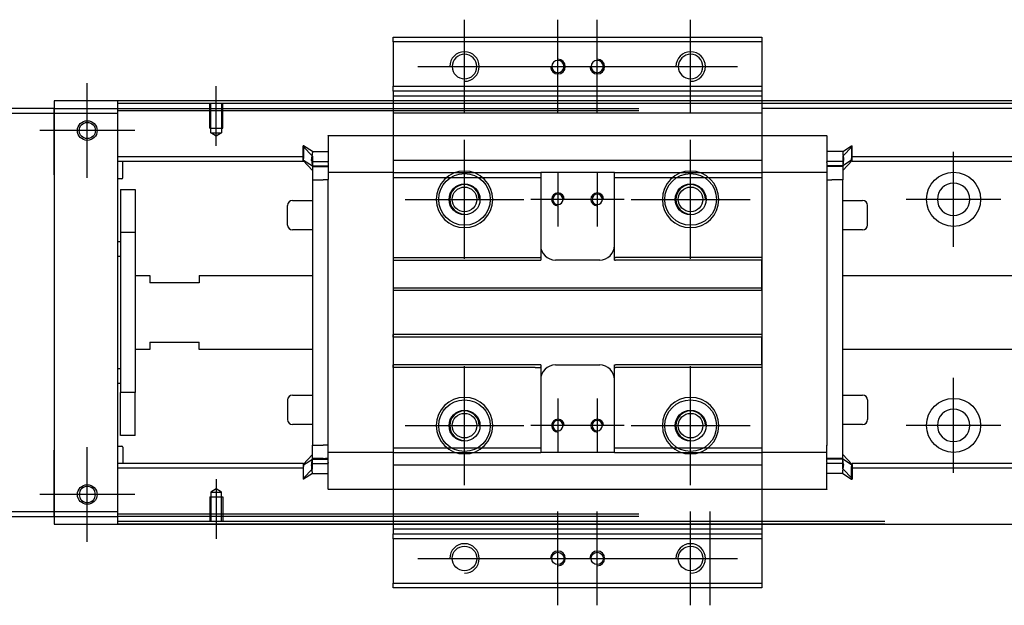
# Model space of a CAD drawing. Header units: millimetres. Extents: x -2774 to 3135, y -1571 to 860.
# Tile 256 of 256: x -2478 to -2278, y -93 to 26. Entities that reach past the tile are written whole.
import ezdxf
from ezdxf.lldxf.tags import DXFTag

# ---------------------------------------------------------------- set-up
doc = ezdxf.new("R2010")
doc.units = ezdxf.units.MM
doc.layers.get('0').update_dxf_attribs({"linetype": 'CONTINUOUS'})
tags = doc.linetypes.add('DASHED', pattern=[25.72, 12.86, -12.86]).pattern_tags.tags
tags[6:7] = [DXFTag(74, 4), DXFTag(75, 0), DXFTag(340, '0'), DXFTag(46, 0.0), DXFTag(50, 0.0), DXFTag(44, 0.0), DXFTag(45, 0.0)]
tags[4:5] = [DXFTag(74, 4), DXFTag(75, 0), DXFTag(340, '0'), DXFTag(46, 0.0), DXFTag(50, 0.0), DXFTag(44, 0.0), DXFTag(45, 0.0)]

msp = doc.modelspace()

# ---------------------------------------------------------------- linework, layer by layer
at = {"color": 0, "ltscale": 0.2}
for p, q in [((-2387.38, 6.92), (-2387.38, 25.97)), ((-2368.38, 6.92), (-2368.38, 25.97)), ((-2360.38, 6.92), (-2360.38, 25.97)), ((-2341.38, 6.92), (-2341.38, 25.97)), ((-2396.91, 16.44), (-2377.86, 16.44)), ((-2377.91, 16.44), (-2358.86, 16.44)), ((-2369.91, 16.44), (-2350.86, 16.44)), ((-2350.91, 16.44), (-2331.86, 16.44)), ((-2464.13, -6.21), (-2464.13, 13.09)), ((-2464.13, -6.08), (-2464.13, 12.97)), ((-2437.88, 0.3), (-2437.88, 12.44)), ((-2454.48, 3.44), (-2473.78, 3.44)), ((-2454.61, 3.44), (-2473.66, 3.44)), ((-2387.38, -22.66), (-2387.38, 1.54)), ((-2341.38, -22.66), (-2341.38, 1.54)), ((-2287.88, -20.21), (-2287.88, -0.91)), ((-2368.38, -5.06), (-2368.38, -16.06)), ((-2360.38, -5.06), (-2360.38, -16.06)), ((-2399.48, -10.56), (-2375.28, -10.56)), ((-2362.88, -10.56), (-2373.88, -10.56)), ((-2354.88, -10.56), (-2365.88, -10.56)), ((-2353.48, -10.56), (-2329.28, -10.56)), ((-2278.23, -10.56), (-2297.53, -10.56)), ((-2387.38, -68.66), (-2387.38, -44.46)), ((-2341.38, -68.66), (-2341.38, -44.46)), ((-2287.88, -66.16), (-2287.88, -46.86)), ((-2368.38, -51.06), (-2368.38, -62.06)), ((-2360.38, -51.06), (-2360.38, -62.06)), ((-2399.48, -56.56), (-2375.28, -56.56)), ((-2362.88, -56.56), (-2373.88, -56.56)), ((-2354.88, -56.56), (-2365.88, -56.56)), ((-2353.48, -56.56), (-2329.28, -56.56)), ((-2278.23, -56.51), (-2297.53, -56.51)), ((-2464.13, -80.21), (-2464.13, -60.91)), ((-2464.13, -80.08), (-2464.13, -61.03)), ((-2437.88, -67.41), (-2437.88, -79.56)), ((-2454.48, -70.56), (-2473.78, -70.56)), ((-2454.61, -70.56), (-2473.66, -70.56)), ((-2368.38, -93.08), (-2368.38, -74.03)), ((-2360.38, -93.08), (-2360.38, -74.03)), ((-2341.38, -93.08), (-2341.38, -74.03)), ((-2337.38, -93.08), (-2337.38, -74.03)), ((-2396.91, -83.56), (-2377.86, -83.56)), ((-2377.91, -83.56), (-2358.86, -83.56)), ((-2369.91, -83.56), (-2350.86, -83.56)), ((-2350.91, -83.56), (-2331.86, -83.56))]:
    msp.add_line(p, q, dxfattribs=at)
at = {"color": 0, "linetype": 'Continuous'}
for p, q in [((-2401.88, 21.44), (-2401.88, 22.44)), ((-2401.88, 22.44), (-2326.88, 22.44)), ((-2326.88, 22.44), (-2326.88, 21.44)), ((-2401.88, 21.44), (-2401.88, 12.44)), ((-2326.88, 21.44), (-2401.88, 21.44)), ((-2326.88, 21.44), (-2326.88, 12.44)), ((-2401.88, 12.44), (-2326.88, 12.44)), ((-2401.88, 11.44), (-2401.88, 12.44)), ((-2326.88, 12.44), (-2326.88, 11.44)), ((-2401.88, 11.44), (-2401.88, 9.44)), ((-2326.88, 11.44), (-2401.88, 11.44)), ((-2326.88, 11.44), (-2326.88, 9.44)), ((-2004.88, 9.44), (-2470.88, 9.44)), ((-2470.88, 9.44), (-2470.88, 7.94)), ((-2457.88, 8.94), (-2457.88, 9.44)), ((-2301.88, 8.94), (-2457.88, 8.94)), ((-2457.88, 7.94), (-2457.88, 8.94)), ((-2401.88, 9.44), (-2401.88, 6.94)), ((-2326.88, 9.44), (-2326.88, 6.94)), ((-2470.88, 7.94), (-2544.88, 7.94)), ((-2544.88, 6.94), (-2470.88, 6.94)), ((-2470.88, 6.94), (-2470.88, 7.94)), ((-2470.88, 7.94), (-2470.88, -3.98)), ((-2470.88, 6.94), (-2457.88, 6.94)), ((-2470.88, -5.56), (-2470.88, 6.94)), ((-2457.88, 6.94), (-2457.88, 7.94)), ((-2457.88, -74.06), (-2457.88, 6.94)), ((-2401.88, 6.94), (-2401.88, -74.06)), ((-2326.88, 6.94), (-2326.88, -74.06)), ((-2470.88, -3.98), (-2470.88, -6.46)), ((-2470.88, -5.56), (-2470.88, -61.56)), ((-2470.88, -6.46), (-2470.88, -11.16)), ((-2401.88, -6.08), (-2401.88, -22.36)), ((-2470.88, -11.16), (-2470.88, -13.64)), ((-2470.88, -13.64), (-2470.88, -53.48)), ((-2470.88, -53.48), (-2470.88, -55.96)), ((-2470.88, -55.96), (-2470.88, -60.66)), ((-2470.88, -60.66), (-2470.88, -63.14)), ((-2470.88, -74.06), (-2470.88, -61.56)), ((-2470.88, -63.14), (-2470.88, -75.06)), ((-2470.88, -74.06), (-2544.88, -74.06)), ((-2470.88, -75.06), (-2470.88, -74.06)), ((-2457.88, -74.06), (-2470.88, -74.06)), ((-2457.88, -75.06), (-2457.88, -74.06)), ((-2401.88, -74.06), (-2401.88, -76.56)), ((-2326.88, -74.06), (-2326.88, -76.56)), ((-2544.88, -75.06), (-2470.88, -75.06)), ((-2470.88, -75.06), (-2457.88, -75.06)), ((-2470.88, -75.06), (-2470.88, -76.56)), ((-2457.88, -76.06), (-2457.88, -75.06)), ((-2301.88, -76.06), (-2457.88, -76.06)), ((-2457.88, -76.56), (-2457.88, -76.06)), ((-2470.88, -76.56), (-2004.88, -76.56)), ((-2401.88, -76.56), (-2401.88, -78.56)), ((-2326.88, -76.56), (-2326.88, -78.56)), ((-2401.88, -79.56), (-2401.88, -78.56)), ((-2401.88, -78.56), (-2326.88, -78.56)), ((-2401.88, -79.56), (-2401.88, -88.56)), ((-2326.88, -79.56), (-2401.88, -79.56)), ((-2326.88, -78.56), (-2326.88, -79.56)), ((-2326.88, -79.56), (-2326.88, -88.56)), ((-2401.88, -89.56), (-2401.88, -88.56)), ((-2401.88, -88.56), (-2326.88, -88.56)), ((-2326.88, -89.56), (-2401.88, -89.56)), ((-2326.88, -88.56), (-2326.88, -89.56))]:
    msp.add_line(p, q, dxfattribs=at)
at = {"color": 0, "linetype": 'DASHED'}
for p, q in [((-2326.88, 11.44), (-2401.88, 11.44)), ((-2326.88, 10.44), (-2401.88, 10.44)), ((-2017.88, 8.94), (-2326.88, 8.94)), ((-2470.88, 7.94), (-2351.88, 7.94)), ((-2351.88, 7.44), (-2457.88, 7.44)), ((-2326.88, 6.94), (-2401.88, 6.94)), ((-2017.88, 7.94), (-2326.88, 7.94)), ((-2415.13, 2.35), (-2415.13, 2.4)), ((-2415.13, 2.35), (-2415.13, -2.96)), ((-2313.63, 2.35), (-2313.63, 2.4)), ((-2313.63, 2.35), (-2313.63, -2.96)), ((-2420.13, 0.32), (-2420.23, 0.32)), ((-2420.23, -2.22), (-2420.23, 0.32)), ((-2420.23, 0.22), (-2418.33, -1.76)), ((-2418.33, -0.84), (-2420.13, 0.32)), ((-2420.13, 0.32), (-2420.13, -2.22)), ((-2310.43, -0.84), (-2308.63, 0.32)), ((-2308.53, 0.22), (-2310.43, -1.76)), ((-2308.63, 0.32), (-2308.53, 0.32)), ((-2308.63, 0.32), (-2308.63, -2.22)), ((-2308.53, -2.22), (-2308.53, 0.32)), ((-2418.33, -0.84), (-2415.13, -0.84)), ((-2310.43, -0.84), (-2313.63, -0.84)), ((-2313.62, -1.88), (-2313.63, -1.88)), ((-2420.23, -2.58), (-2420.23, -2.22)), ((-2420.23, -2.58), (-2420.13, -2.58)), ((-2420.23, -2.68), (-2420.23, -2.58)), ((-2418.33, -4.66), (-2420.23, -2.68)), ((-2420.13, -2.58), (-2420.13, -2.22)), ((-2420.13, -2.58), (-2418.33, -3.73)), ((-2418.33, -2.82), (-2418.33, -3.88)), ((-2418.33, -3.73), (-2415.13, -3.73)), ((-2416.13, -3.88), (-2418.33, -3.88)), ((-2418.33, -3.88), (-2418.33, -6.58)), ((-2415.13, -3.88), (-2415.63, -3.88)), ((-2415.13, -3.08), (-2415.13, -2.96)), ((-2415.13, -3.08), (-2415.13, -5.08)), ((-2401.88, -2.59), (-2326.88, -2.59)), ((-2313.63, -3.08), (-2313.63, -2.96)), ((-2313.63, -3.08), (-2313.63, -2.96)), ((-2313.63, -3.08), (-2313.63, -5.08)), ((-2310.43, -3.73), (-2313.63, -3.73)), ((-2310.31, -2.88), (-2313.62, -2.88)), ((-2308.63, -2.58), (-2310.43, -3.73)), ((-2310.43, -4.66), (-2308.53, -2.68)), ((-2310.43, -2.82), (-2310.43, -3.88)), ((-2310.43, -3.88), (-2310.43, -6.58)), ((-2308.63, -2.58), (-2308.63, -2.22)), ((-2308.53, -2.58), (-2308.63, -2.58)), ((-2308.53, -2.58), (-2308.53, -2.22)), ((-2308.53, -2.68), (-2308.53, -2.58)), ((-2415.13, -4.38), (-2415.13, -4.38)), ((-2415.13, -5.08), (-2415.13, -5.81)), ((-2415.13, -5.81), (-2415.13, -6.54)), ((-2401.88, -5.08), (-2401.88, -6.08)), ((-2372.13, -5.08), (-2371.88, -5.08)), ((-2371.88, -5.08), (-2371.88, -6.08)), ((-2356.88, -5.08), (-2371.88, -5.08)), ((-2356.88, -6.08), (-2356.88, -5.08)), ((-2313.63, -4.38), (-2313.63, -4.38)), ((-2313.63, -5.08), (-2313.63, -5.81)), ((-2313.63, -5.81), (-2313.63, -6.54)), ((-2418.33, -6.58), (-2416.13, -6.58)), ((-2415.13, -6.58), (-2416.13, -6.58)), ((-2372.13, -6.08), (-2371.88, -6.08)), ((-2313.63, -6.58), (-2312.63, -6.58)), ((-2310.43, -6.58), (-2312.63, -6.58)), ((-2423.38, -15.78), (-2423.38, -11.78)), ((-2423.38, -11.78), (-2423.38, -11.78)), ((-2422.38, -10.78), (-2418.33, -10.78)), ((-2310.43, -10.78), (-2306.38, -10.78)), ((-2305.38, -15.78), (-2305.38, -11.78)), ((-2401.91, -13.76), (-2401.88, -13.76)), ((-2418.33, -16.78), (-2422.38, -16.78)), ((-2306.38, -16.78), (-2310.43, -16.78)), ((-2401.88, -22.36), (-2401.88, -22.91)), ((-2401.88, -22.91), (-2401.88, -28.56)), ((-2326.88, -22.36), (-2326.88, -22.91)), ((-2326.88, -28.56), (-2326.88, -22.91)), ((-2401.88, -28.56), (-2401.88, -29.11)), ((-2401.88, -29.11), (-2401.88, -38.01)), ((-2326.88, -29.11), (-2326.88, -28.56)), ((-2401.88, -38.56), (-2401.88, -38.01)), ((-2326.88, -38.01), (-2326.88, -38.56)), ((-2401.88, -38.56), (-2401.88, -44.21)), ((-2326.88, -44.21), (-2326.88, -38.56)), ((-2401.88, -44.76), (-2401.88, -44.21)), ((-2401.88, -44.76), (-2401.88, -61.04)), ((-2326.88, -44.21), (-2340.63, -44.21)), ((-2326.88, -44.21), (-2326.88, -44.76)), ((-2326.88, -44.76), (-2326.88, -61.04)), ((-2423.38, -51.34), (-2423.38, -55.34)), ((-2422.38, -50.34), (-2418.33, -50.34)), ((-2418.33, -56.34), (-2422.38, -56.34)), ((-2418.33, -63.24), (-2418.33, -60.54)), ((-2418.33, -60.54), (-2416.13, -60.54)), ((-2415.13, -60.54), (-2416.13, -60.54)), ((-2415.13, -61.31), (-2415.13, -60.58)), ((-2415.13, -62.04), (-2415.13, -61.31)), ((-2415.13, -64.04), (-2415.13, -62.04)), ((-2401.88, -61.04), (-2401.88, -62.04)), ((-2356.88, -62.04), (-2356.88, -61.04)), ((-2326.88, -61.04), (-2326.88, -62.04)), ((-2313.63, -62.04), (-2313.63, -60.54)), ((-2313.63, -64.04), (-2313.63, -62.04)), ((-2418.33, -62.46), (-2420.23, -64.44)), ((-2420.13, -64.54), (-2418.33, -63.39)), ((-2418.33, -64.29), (-2418.33, -63.24)), ((-2416.13, -63.24), (-2418.33, -63.24)), ((-2418.33, -63.39), (-2415.13, -63.39)), ((-2415.13, -63.24), (-2415.63, -63.24)), ((-2415.13, -62.74), (-2415.13, -62.74)), ((-2415.13, -69.47), (-2415.13, -64.04)), ((-2415.13, -64.04), (-2415.13, -64.16)), ((-2313.63, -62.74), (-2313.63, -62.74)), ((-2313.63, -63.24), (-2313.13, -63.24)), ((-2310.43, -63.39), (-2313.63, -63.39)), ((-2313.63, -64.04), (-2313.63, -64.16)), ((-2313.63, -64.04), (-2313.63, -64.16)), ((-2310.43, -62.46), (-2308.53, -64.44)), ((-2310.43, -64.29), (-2310.43, -63.24)), ((-2308.63, -64.54), (-2310.43, -63.39)), ((-2420.23, -64.44), (-2420.23, -64.54)), ((-2420.23, -64.54), (-2420.23, -64.89)), ((-2420.23, -64.54), (-2420.13, -64.54)), ((-2420.23, -64.89), (-2420.23, -67.43)), ((-2420.23, -67.33), (-2418.33, -65.35)), ((-2420.13, -64.54), (-2420.13, -64.89)), ((-2420.13, -67.43), (-2420.13, -64.89)), ((-2418.45, -64.24), (-2415.14, -64.24)), ((-2310.31, -64.24), (-2313.62, -64.24)), ((-2308.63, -64.54), (-2308.63, -64.89)), ((-2308.53, -64.54), (-2308.63, -64.54)), ((-2308.53, -64.44), (-2308.53, -64.54)), ((-2308.53, -64.54), (-2308.53, -64.89)), ((-2420.13, -67.43), (-2420.23, -67.43)), ((-2418.33, -66.28), (-2420.13, -67.43)), ((-2418.33, -66.28), (-2415.13, -66.28)), ((-2415.13, -69.47), (-2415.13, -69.52))]:
    msp.add_line(p, q, dxfattribs=at)
at = {"color": 0, "linetype": 'DASHED', "ltscale": 0.1}
for p, q in [((-2439.18, 3.94), (-2439.18, 8.94)), ((-2438.96, 2.94), (-2438.96, 8.94)), ((-2436.81, 8.94), (-2436.81, 2.94)), ((-2436.58, 3.94), (-2436.58, 8.94)), ((-2439.18, 3.94), (-2436.58, 3.94)), ((-2437.88, 2.3), (-2438.96, 2.94)), ((-2438.96, 2.94), (-2436.81, 2.94)), ((-2436.81, 2.94), (-2437.88, 2.3)), ((-2437.88, -69.42), (-2438.96, -70.06)), ((-2438.96, -70.06), (-2438.96, -76.06)), ((-2438.96, -70.06), (-2436.81, -70.06)), ((-2436.81, -70.06), (-2437.88, -69.42)), ((-2436.81, -76.06), (-2436.81, -70.06)), ((-2439.18, -71.06), (-2436.58, -71.06)), ((-2439.18, -71.06), (-2439.18, -76.06)), ((-2436.58, -71.06), (-2436.58, -76.06))]:
    msp.add_line(p, q, dxfattribs=at)
at = {"color": 0, "linetype": 'DASHED', "ltscale": 0.6}
for p, q in [((-2415.13, 2.4), (-2313.63, 2.4)), ((-2420.13, -1.88), (-2457.88, -1.88)), ((-2017.88, -1.88), (-2308.53, -1.88)), ((-2420.13, -2.88), (-2457.88, -2.88)), ((-2456.88, -6.2), (-2456.88, -2.88)), ((-2418.45, -2.88), (-2415.14, -2.88)), ((-2017.88, -2.88), (-2308.53, -2.88)), ((-2401.88, -5.08), (-2415.13, -5.08)), ((-2356.88, -5.08), (-2326.88, -5.08)), ((-2326.88, -5.08), (-2326.88, -6.08)), ((-2313.63, -5.08), (-2326.88, -5.08)), ((-2457.08, -6.4), (-2457.88, -6.4)), ((-2418.33, -6.58), (-2418.33, -60.54)), ((-2415.13, -60.58), (-2415.13, -6.54)), ((-2371.88, -6.08), (-2371.88, -22.36)), ((-2356.88, -6.08), (-2326.88, -6.08)), ((-2356.88, -22.36), (-2356.88, -6.08)), ((-2313.63, -6.54), (-2313.63, -60.58)), ((-2310.43, -63.39), (-2310.43, -6.58)), ((-2457.38, -8.56), (-2454.38, -8.56)), ((-2457.38, -8.56), (-2457.38, -17.31)), ((-2454.38, -8.56), (-2454.38, -17.31)), ((-2454.38, -17.31), (-2457.38, -17.31)), ((-2457.38, -17.31), (-2457.38, -49.81)), ((-2454.38, -17.31), (-2454.38, -49.81)), ((-2457.88, -19.15), (-2457.38, -19.15)), ((-2457.38, -22.15), (-2457.88, -22.15)), ((-2401.88, -22.36), (-2372.99, -22.36)), ((-2401.88, -22.91), (-2371.88, -22.91)), ((-2371.88, -22.36), (-2371.88, -22.91)), ((-2359.88, -22.91), (-2368.88, -22.91)), ((-2356.88, -22.91), (-2356.88, -22.36)), ((-2356.88, -22.91), (-2356.63, -22.91)), ((-2340.63, -22.91), (-2356.63, -22.91)), ((-2326.88, -22.91), (-2340.63, -22.91)), ((-2454.38, -26.06), (-2451.38, -26.06)), ((-2451.38, -26.06), (-2451.38, -27.56)), ((-2441.38, -27.56), (-2451.38, -27.56)), ((-2441.38, -26.06), (-2418.33, -26.06)), ((-2441.38, -26.06), (-2441.38, -27.56)), ((-2310.43, -26.06), (-2017.88, -26.06)), ((-2401.88, -28.56), (-2326.88, -28.56)), ((-2326.88, -29.11), (-2401.88, -29.11)), ((-2326.88, -38.01), (-2401.88, -38.01)), ((-2451.38, -39.56), (-2441.38, -39.56)), ((-2451.38, -39.56), (-2451.38, -41.06)), ((-2441.38, -41.06), (-2441.38, -39.56)), ((-2326.88, -38.56), (-2401.88, -38.56)), ((-2451.38, -41.06), (-2454.38, -41.06)), ((-2418.33, -41.06), (-2441.38, -41.06)), ((-2017.88, -41.06), (-2310.43, -41.06)), ((-2457.88, -44.96), (-2457.38, -44.96)), ((-2371.88, -44.21), (-2401.88, -44.21)), ((-2372.99, -44.76), (-2401.88, -44.76)), ((-2371.88, -44.21), (-2371.88, -44.76)), ((-2371.88, -44.76), (-2371.88, -61.04)), ((-2368.88, -44.21), (-2359.88, -44.21)), ((-2356.88, -44.76), (-2356.88, -44.21)), ((-2356.88, -61.04), (-2356.88, -44.76)), ((-2340.63, -44.21), (-2356.63, -44.21)), ((-2457.38, -47.96), (-2457.88, -47.96)), ((-2454.38, -49.81), (-2457.38, -49.81)), ((-2457.38, -58.56), (-2457.38, -49.81)), ((-2454.38, -58.56), (-2454.38, -49.81)), ((-2310.43, -50.34), (-2306.38, -50.34)), ((-2305.38, -51.34), (-2305.38, -55.34)), ((-2305.38, -55.34), (-2305.38, -55.34)), ((-2306.38, -56.34), (-2310.43, -56.34)), ((-2454.38, -58.56), (-2457.38, -58.56)), ((-2457.88, -60.71), (-2457.08, -60.71)), ((-2456.88, -60.91), (-2456.88, -64.24)), ((-2401.92, -62.04), (-2415.13, -62.04)), ((-2372.13, -61.04), (-2371.88, -61.04)), ((-2372.13, -62.04), (-2371.88, -62.04)), ((-2371.88, -61.04), (-2371.88, -62.04)), ((-2356.88, -62.04), (-2371.88, -62.04)), ((-2356.88, -61.04), (-2326.88, -61.04)), ((-2356.88, -62.04), (-2326.88, -62.04)), ((-2313.63, -62.04), (-2326.88, -62.04)), ((-2420.13, -64.24), (-2457.88, -64.24)), ((-2420.13, -65.24), (-2457.88, -65.24)), ((-2401.88, -64.53), (-2326.88, -64.53)), ((-2401.88, -64.54), (-2326.88, -64.54)), ((-2313.63, -69.47), (-2313.63, -64.16)), ((-2308.53, -67.33), (-2310.43, -65.35)), ((-2308.63, -67.43), (-2308.63, -64.89)), ((-2017.88, -64.24), (-2308.53, -64.24)), ((-2308.53, -64.89), (-2308.53, -67.43)), ((-2017.88, -65.24), (-2308.53, -65.24)), ((-2310.43, -66.28), (-2313.63, -66.28)), ((-2310.43, -66.28), (-2308.63, -67.43)), ((-2308.63, -67.43), (-2308.53, -67.43)), ((-2313.63, -69.52), (-2415.13, -69.52)), ((-2313.63, -69.47), (-2313.63, -69.52)), ((-2351.88, -74.56), (-2457.88, -74.56)), ((-2351.88, -75.06), (-2457.88, -75.06)), ((-2401.88, -77.56), (-2326.88, -77.56))]:
    msp.add_line(p, q, dxfattribs=at)
at = {"color": 0, "linetype": 'Continuous', "extrusion": (0, 0, -1)}
for centre in [(2387.38, 16.44), (2341.38, 16.44)]:
    msp.add_circle(centre, 2.5, dxfattribs=at)
at = {"color": 0, "linetype": 'DASHED', "extrusion": (0, 0, -1)}
for centre, radius in [((2368.38, 16.44), 1.25), ((2360.38, 16.44), 1.25), ((2387.38, -10.56), 5.75), ((2341.38, -10.56), 5.75), ((2368.38, -10.56), 1.05), ((2360.38, -10.56), 1.05), ((2387.38, -56.56), 5.75), ((2341.38, -56.56), 5.75), ((2368.38, -56.56), 1.05), ((2360.38, -56.56), 1.05)]:
    msp.add_circle(centre, radius, dxfattribs=at)
at = {"color": 0, "linetype": 'Continuous'}
for centre, radius in [((-2464.13, 3.44), 2), ((-2464.13, 3.44), 1.65), ((-2464.13, -70.56), 2), ((-2387.38, -83.56), 2.5), ((-2341.38, -83.56), 2.5)]:
    msp.add_circle(centre, radius, dxfattribs=at)
at = {"color": 0, "linetype": 'DASHED'}
for centre, radius in [((-2387.38, -10.56), 5.25), ((-2341.38, -10.56), 5.25), ((-2387.38, -10.56), 3.15), ((-2341.38, -10.56), 3.15), ((-2387.38, -10.56), 2.5), ((-2341.38, -10.56), 2.5), ((-2387.38, -56.56), 5.25), ((-2341.38, -56.56), 5.25), ((-2387.38, -56.56), 3.15), ((-2387.38, -56.56), 2.5), ((-2341.38, -56.56), 3.15), ((-2341.38, -56.56), 2.5)]:
    msp.add_circle(centre, radius, dxfattribs=at)
at = {"color": 0, "linetype": 'DASHED', "ltscale": 0.6}
for centre in [(-2287.88, -10.56), (-2287.88, -56.51)]:
    msp.add_circle(centre, 5.5, dxfattribs=at)
at = {"color": 0, "linetype": 'DASHED', "ltscale": 0.6, "extrusion": (0, 0, -1)}
msp.add_circle((2287.88, -10.56), 3.3, dxfattribs=at)
at = {"color": 0, "linetype": 'DASHED', "ltscale": 0.6, "extrusion": (-6.12303e-17, 0, -1)}
msp.add_circle((2287.88, -56.51), 3.3, dxfattribs=at)
at = {"color": 0, "linetype": 'Continuous', "extrusion": (-6.12303e-17, 0, -1)}
msp.add_circle((2464.13, -70.56), 1.65, dxfattribs=at)
at = {"color": 0, "linetype": 'DASHED', "ltscale": 0.2}
for centre in [(-2368.38, -83.56), (-2360.38, -83.56)]:
    msp.add_circle(centre, 1.25, dxfattribs=at)
at = {"color": 0}
for centre in [(-2387.38, 16.44), (-2341.38, 16.44), (-2387.38, -83.56), (-2341.38, -83.56)]:
    msp.add_arc(centre, 3, 270, 180, dxfattribs=at)
at = {"color": 0, "linetype": 'DASHED', "ltscale": 0.2}
for centre, start, end in [((-2368.38, 16.44), 180, 90), ((-2360.38, 16.44), 180, 90), ((-2368.38, -83.56), 270, 180), ((-2360.38, -83.56), 270, 180)]:
    msp.add_arc(centre, 1.5, start, end, dxfattribs=at)
at = {"color": 0, "linetype": 'DASHED', "ltscale": 0.6}
for centre, radius, start, end in [((-2457.08, -6.2), 0.2, 270, 0), ((-2368.88, -19.91), 3, 180, 270), ((-2359.88, -19.91), 3, 270, 360), ((-2368.88, -47.21), 3, 90, 180), ((-2359.88, -47.21), 3, 0, 90), ((-2306.38, -51.34), 1, 0, 90), ((-2306.38, -55.34), 1, 270, 0), ((-2457.08, -60.91), 0.2, 0, 90)]:
    msp.add_arc(centre, radius, start, end, dxfattribs=at)
at = {"color": 0, "linetype": 'DASHED'}
for centre, radius, start, end in [((-2387.38, -10.56), 3, 0, 270), ((-2341.38, -10.56), 3, 0, 270), ((-2368.38, -10.56), 1.3, 0, 270), ((-2360.38, -10.56), 1.3, 0, 270), ((-2422.38, -11.78), 1, 90, 180), ((-2306.38, -11.78), 1, 0, 90), ((-2422.38, -15.78), 1, 180, 270), ((-2306.38, -15.78), 1, 270, 0), ((-2422.38, -51.34), 1, 90, 180), ((-2387.38, -56.56), 3, 0, 270), ((-2341.38, -56.56), 3, 0, 270), ((-2422.38, -55.34), 1, 180, 270), ((-2368.38, -56.56), 1.3, 0, 270), ((-2360.38, -56.56), 1.3, 0, 270)]:
    msp.add_arc(centre, radius, start, end, dxfattribs=at)
at = {"color": 0, "linetype": 'Continuous'}
for points in [[(-2301.88, 9.44), (-2457.88, 9.44)], [(-2301.88, -76.56), (-2457.88, -76.56)]]:
    msp.add_open_spline(points, degree=1, dxfattribs=at)
at = {"color": 0, "linetype": 'DASHED'}
for points, knots in [([(-2418.33, -0.84), (-2418.32, -0.86), (-2418.32, -0.92), (-2418.34, -1.15), (-2418.36, -1.3), (-2418.41, -1.68), (-2418.43, -1.91), (-2418.47, -2.28), (-2418.48, -2.4), (-2418.49, -2.53)], [0, 0, 0, 0, 0.287722, 0.287722, 0.57524, 0.57524, 0.866218, 0.866218, 1, 1, 1, 1]), ([(-2310.43, -0.84), (-2310.44, -0.86), (-2310.44, -0.92), (-2310.42, -1.15), (-2310.4, -1.3), (-2310.36, -1.68), (-2310.33, -1.91), (-2310.29, -2.28), (-2310.28, -2.4), (-2310.27, -2.53)], [0, 0, 0, 0, 0.287722, 0.287722, 0.57524, 0.57524, 0.866218, 0.866218, 1, 1, 1, 1]), ([(-2418.49, -2.66), (-2418.49, -2.64), (-2418.49, -2.62), (-2418.49, -2.57), (-2418.49, -2.55), (-2418.49, -2.53)], [0, 0, 0, 0, 0.477374, 0.477374, 1, 1, 1, 1]), ([(-2418.45, -2.89), (-2418.44, -2.97), (-2418.43, -3.04), (-2418.4, -3.25), (-2418.38, -3.37), (-2418.35, -3.56), (-2418.34, -3.64), (-2418.33, -3.71), (-2418.33, -3.73), (-2418.33, -3.73)], [0, 0, 0, 0, 0.160093, 0.160093, 0.46629, 0.46629, 0.769268, 0.769268, 1, 1, 1, 1]), ([(-2310.31, -2.89), (-2310.32, -2.97), (-2310.33, -3.04), (-2310.36, -3.25), (-2310.38, -3.37), (-2310.41, -3.56), (-2310.42, -3.64), (-2310.43, -3.71), (-2310.43, -3.73), (-2310.43, -3.73)], [0, 0, 0, 0, 0.160093, 0.160093, 0.46629, 0.46629, 0.769268, 0.769268, 1, 1, 1, 1]), ([(-2310.27, -2.66), (-2310.27, -2.64), (-2310.27, -2.62), (-2310.27, -2.57), (-2310.27, -2.55), (-2310.27, -2.53)], [0, 0, 0, 0, 0.477374, 0.477374, 1, 1, 1, 1]), ([(-2418.45, -64.23), (-2418.44, -64.15), (-2418.43, -64.07), (-2418.4, -63.87), (-2418.38, -63.74), (-2418.35, -63.55), (-2418.34, -63.48), (-2418.33, -63.41), (-2418.33, -63.39), (-2418.33, -63.39)], [0, 0, 0, 0, 0.160093, 0.160093, 0.46629, 0.46629, 0.769268, 0.769268, 1, 1, 1, 1]), ([(-2310.31, -64.23), (-2310.32, -64.15), (-2310.33, -64.07), (-2310.36, -63.87), (-2310.38, -63.74), (-2310.41, -63.55), (-2310.42, -63.48), (-2310.43, -63.41), (-2310.43, -63.39), (-2310.43, -63.39)], [0, 0, 0, 0, 0.160093, 0.160093, 0.46629, 0.46629, 0.769268, 0.769268, 1, 1, 1, 1]), ([(-2418.49, -64.46), (-2418.49, -64.48), (-2418.49, -64.5), (-2418.49, -64.54), (-2418.49, -64.57), (-2418.49, -64.59)], [0, 0, 0, 0, 0.477374, 0.477374, 1, 1, 1, 1]), ([(-2418.33, -66.28), (-2418.32, -66.26), (-2418.32, -66.19), (-2418.34, -65.97), (-2418.36, -65.82), (-2418.41, -65.44), (-2418.43, -65.2), (-2418.47, -64.84), (-2418.48, -64.72), (-2418.49, -64.59)], [0, 0, 0, 0, 0.287722, 0.287722, 0.57524, 0.57524, 0.866218, 0.866218, 1, 1, 1, 1]), ([(-2310.27, -64.46), (-2310.27, -64.48), (-2310.27, -64.5), (-2310.27, -64.54), (-2310.27, -64.57), (-2310.27, -64.59)], [0, 0, 0, 0, 0.477374, 0.477374, 1, 1, 1, 1])]:
    msp.add_open_spline(points, degree=3, knots=knots, dxfattribs=at)
for points in [[(-2418.33, -1.76), (-2418.33, -1.81), (-2418.33, -2.82)], [(-2310.43, -1.76), (-2310.43, -1.81), (-2310.43, -2.82)], [(-2418.33, -65.35), (-2418.33, -65.31), (-2418.33, -64.29)], [(-2310.43, -65.35), (-2310.43, -65.31), (-2310.43, -64.29)]]:
    msp.add_rational_spline(points, [1, 0.817576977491, 1], degree=2, dxfattribs=at)
for points, degree in [([(-2418.49, -2.53), (-2418.47, -2.35), (-2418.46, -2.17), (-2418.44, -2.01)], 3), ([(-2418.49, -2.66), (-2418.48, -2.74), (-2418.46, -2.81), (-2418.45, -2.89)], 3), ([(-2418.33, -3.88), (-2417.33, -3.88)], 1), ([(-2417.33, -3.88), (-2415.13, -3.88)], 1), ([(-2310.43, -3.88), (-2313.63, -3.88)], 1), ([(-2310.27, -2.53), (-2310.29, -2.35), (-2310.3, -2.17), (-2310.32, -2.01)], 3), ([(-2310.27, -2.66), (-2310.29, -2.74), (-2310.3, -2.81), (-2310.31, -2.89)], 3), ([(-2388.13, -61.04), (-2387.13, -61.04)], 1), ([(-2388.13, -62.04), (-2387.13, -62.04)], 1), ([(-2418.33, -63.24), (-2417.33, -63.24)], 1), ([(-2417.33, -63.24), (-2415.13, -63.24)], 1), ([(-2310.43, -63.24), (-2313.63, -63.24)], 1), ([(-2418.49, -64.46), (-2418.48, -64.38), (-2418.46, -64.3), (-2418.45, -64.23)], 3), ([(-2418.49, -64.59), (-2418.47, -64.77), (-2418.46, -64.95), (-2418.44, -65.11)], 3), ([(-2310.27, -64.46), (-2310.29, -64.38), (-2310.3, -64.3), (-2310.31, -64.23)], 3)]:
    msp.add_open_spline(points, degree=degree, dxfattribs=at)
at = {"color": 0, "linetype": 'DASHED', "ltscale": 0.6}
for points in [[(-2401.88, -5.08), (-2372.13, -5.08)], [(-2401.88, -6.08), (-2372.13, -6.08)], [(-2372.99, -22.36), (-2371.99, -22.36)], [(-2371.88, -22.36), (-2371.99, -22.36)], [(-2356.88, -22.36), (-2356.63, -22.36)], [(-2340.63, -22.36), (-2356.63, -22.36)], [(-2326.88, -22.36), (-2340.63, -22.36)], [(-2372.99, -44.76), (-2371.99, -44.76)], [(-2371.88, -44.76), (-2371.99, -44.76)], [(-2356.88, -44.21), (-2356.63, -44.21)], [(-2356.88, -44.76), (-2356.63, -44.76)], [(-2340.63, -44.76), (-2356.63, -44.76)], [(-2326.88, -44.76), (-2340.63, -44.76)], [(-2401.88, -61.04), (-2388.13, -61.04)], [(-2401.88, -62.04), (-2388.13, -62.04)], [(-2387.13, -61.04), (-2372.13, -61.04)], [(-2387.13, -62.04), (-2372.13, -62.04)]]:
    msp.add_open_spline(points, degree=1, dxfattribs=at)
msp.add_open_spline([(-2310.43, -66.28), (-2310.44, -66.26), (-2310.44, -66.19), (-2310.42, -65.97), (-2310.4, -65.82), (-2310.36, -65.44), (-2310.33, -65.2), (-2310.29, -64.84), (-2310.28, -64.72), (-2310.27, -64.59)], degree=3, knots=[0, 0, 0, 0, 0.287722, 0.287722, 0.57524, 0.57524, 0.866218, 0.866218, 1, 1, 1, 1], dxfattribs=at)

doc.saveas('drawing.dxf')
